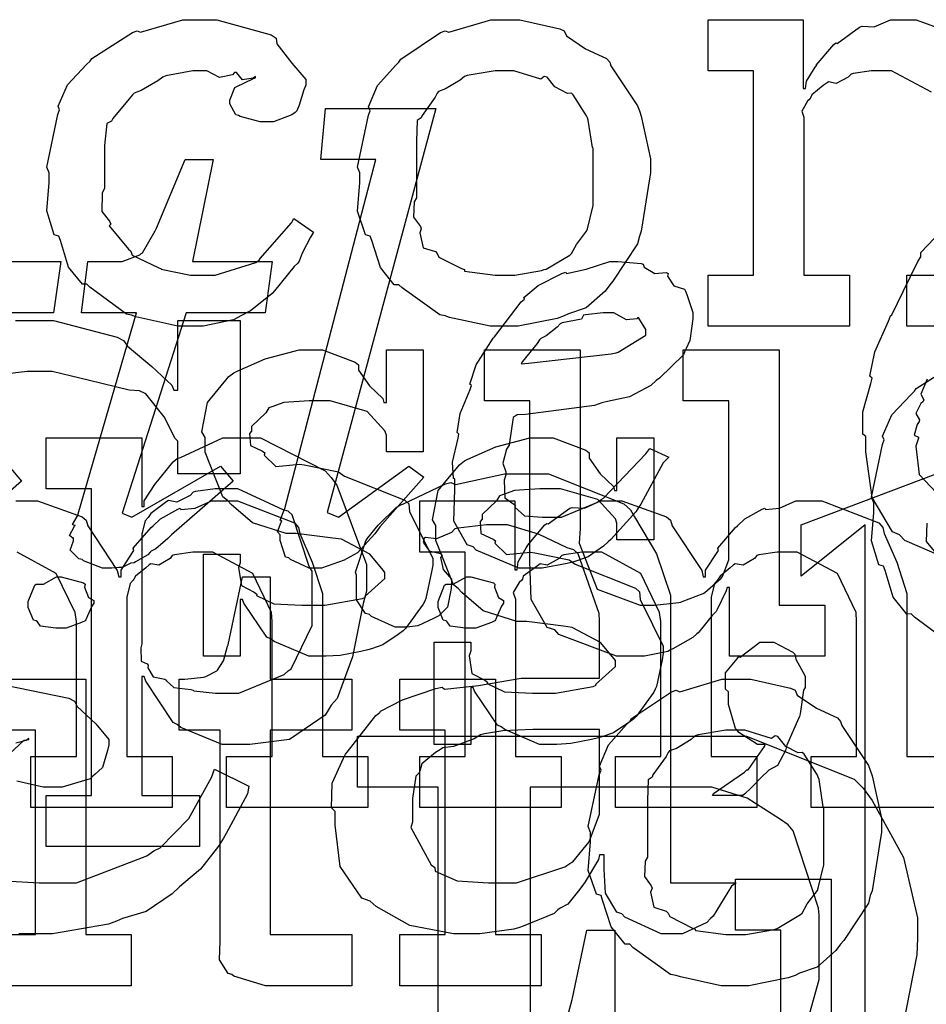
# Model space of a CAD drawing. Extents: x 0 to 8.5, y 0 to 11.
# Tile 148 of 256: x 3.995 to 4.241, y 3.986 to 4.254. Entities that reach past the tile are written whole.
import ezdxf

# ---------------------------------------------------------------- set-up
doc = ezdxf.new("R2010")
doc.units = 0
doc.layers.get('0').update_dxf_attribs({"linetype": 'CONTINUOUS'})

msp = doc.modelspace()

# ---------------------------------------------------------------- linework, layer by layer
at = {"color": 0}
for points in [[(4.04199, 4.17025), (4.03782, 4.17025), (4.02647, 4.17279), (4.02528, 4.17329), (4.02387, 4.17356), (4.01394, 4.18088), (4.01313, 4.18175), (4.01193, 4.18169), (4.00819, 4.18631), (4.00597, 4.19353), (4.00553, 4.19476), (4.00429, 4.19515), (4.00228, 4.20167), (4.00293, 4.20936), (4.00293, 4.21192), (4.00228, 4.21354), (4.00526, 4.22781), (4.00575, 4.22906), (4.00532, 4.23008), (4.00786, 4.23589), (4.01307, 4.24143), (4.014, 4.24229), (4.01449, 4.243), (4.02556, 4.25011), (4.02681, 4.25054), (4.02772, 4.25017), (4.03922, 4.25358), (4.04308, 4.25358), (4.04844, 4.25358), (4.06326, 4.24946), (4.06456, 4.24858), (4.06472, 4.24701), (4.06885, 4.24181), (4.0726, 4.23731), (4.0726, 4.23579), (4.07206, 4.23449), (4.07086, 4.23031), (4.07015, 4.22879), (4.06976, 4.2284), (4.06885, 4.22775), (4.06381, 4.22581), (4.06218, 4.22581), (4.06022, 4.22581), (4.05479, 4.22726), (4.05436, 4.22754), (4.05365, 4.22771), (4.05197, 4.23068), (4.05197, 4.23167), (4.05197, 4.23167), (4.05339, 4.23514), (4.05371, 4.23535), (4.05371, 4.23535), (4.05838, 4.23763), (4.05892, 4.23774), (4.05892, 4.23817), (4.05832, 4.23768), (4.05539, 4.23725), (4.05382, 4.23921), (4.05328, 4.23926), (4.05274, 4.23856), (4.04915, 4.2379), (4.04574, 4.23969), (4.0446, 4.23969), (4.04189, 4.23969), (4.03456, 4.23828), (4.03375, 4.23796), (4.03239, 4.23693), (4.02794, 4.23438), (4.02599, 4.23361), (4.0255, 4.23318), (4.02468, 4.2321), (4.02018, 4.22672), (4.01986, 4.22601), (4.01861, 4.22537), (4.0179, 4.21935), (4.0179, 4.21733), (4.0179, 4.20779), (4.01731, 4.20643), (4.01719, 4.20144), (4.01932, 4.19879), (4.01964, 4.19803), (4.01921, 4.19754), (4.02447, 4.19119), (4.02507, 4.19065), (4.02544, 4.18961), (4.0325, 4.18619), (4.03331, 4.18587), (4.03331, 4.18582), (4.04129, 4.18414), (4.04394, 4.18414), (4.04796, 4.18414), (4.05903, 4.18761), (4.06, 4.18826), (4.06022, 4.18864), (4.06874, 4.1984), (4.06933, 4.19954), (4.07476, 4.19586), (4.07389, 4.1945), (4.07161, 4.19011), (4.07081, 4.18799), (4.07042, 4.18739), (4.06944, 4.18647), (4.06413, 4.17985), (4.06347, 4.17914), (4.06201, 4.178), (4.05757, 4.17449), (4.05501, 4.17307), (4.05414, 4.17264), (4.05296, 4.17204), (4.04471, 4.17025), (4.04199, 4.17025)], [(4.12679, 4.17025), (4.12272, 4.17025), (4.11171, 4.17264), (4.11051, 4.17307), (4.109, 4.17333), (4.09879, 4.18067), (4.09793, 4.18153), (4.09663, 4.18153), (4.09289, 4.18625), (4.09056, 4.19353), (4.09011, 4.19476), (4.08886, 4.19515), (4.08664, 4.20156), (4.08729, 4.20936), (4.08729, 4.21192), (4.08664, 4.21349), (4.08963, 4.2276), (4.09011, 4.22885), (4.08968, 4.22993), (4.09212, 4.23568), (4.09706, 4.24121), (4.09793, 4.24208), (4.09842, 4.24283), (4.10926, 4.25011), (4.11051, 4.25054), (4.11149, 4.25017), (4.12294, 4.25358), (4.12679, 4.25358), (4.13081, 4.25358), (4.1416, 4.25108), (4.14285, 4.25054), (4.14344, 4.24918), (4.14865, 4.24567), (4.15435, 4.24306), (4.15522, 4.24208), (4.15554, 4.241), (4.16276, 4.23014), (4.16325, 4.22885), (4.16374, 4.22732), (4.16629, 4.21576), (4.16629, 4.21192), (4.16601, 4.21035), (4.16374, 4.19607), (4.16325, 4.19476), (4.16276, 4.19265), (4.15608, 4.18251), (4.15522, 4.18153), (4.15392, 4.17979), (4.14882, 4.17529), (4.14404, 4.17361), (4.14285, 4.17307), (4.14094, 4.17236), (4.13032, 4.17025), (4.12679, 4.17025)], [(4.12679, 4.18414), (4.12944, 4.18414), (4.13667, 4.18544), (4.13743, 4.18565), (4.13797, 4.18582), (4.14432, 4.18956), (4.14481, 4.19), (4.14481, 4.19), (4.14615, 4.19249), (4.14893, 4.19613), (4.14914, 4.19672), (4.14914, 4.19672), (4.15067, 4.20307), (4.15067, 4.20518), (4.15067, 4.21864), (4.1505, 4.21886), (4.14936, 4.22629), (4.14914, 4.22689), (4.14893, 4.22749), (4.14529, 4.23318), (4.14481, 4.23361), (4.14372, 4.23351), (4.14031, 4.23529), (4.13818, 4.23796), (4.13743, 4.23817), (4.13644, 4.23742), (4.12918, 4.23969), (4.12679, 4.23969), (4.12403, 4.23969), (4.11649, 4.23844), (4.11572, 4.23817), (4.11458, 4.23719), (4.11062, 4.23475), (4.10872, 4.23406), (4.10835, 4.23361), (4.10781, 4.23253), (4.10422, 4.22754), (4.104, 4.22689), (4.10292, 4.22618), (4.10271, 4.22054), (4.10271, 4.21864), (4.10271, 4.20518), (4.10211, 4.2041), (4.10189, 4.19993), (4.10379, 4.19738), (4.104, 4.19672), (4.10357, 4.19569), (4.10449, 4.19162), (4.10786, 4.19054), (4.10835, 4.19), (4.10878, 4.18907), (4.11496, 4.18593), (4.11572, 4.18565), (4.11578, 4.18528), (4.12403, 4.18414), (4.12679, 4.18414)], [(4.07542, 4.10449), (4.07357, 4.10449), (4.06847, 4.10688), (4.06803, 4.10732), (4.06711, 4.10753), (4.06565, 4.11208), (4.06565, 4.11361), (4.06565, 4.11361), (4.06494, 4.11436), (4.06597, 4.11703), (4.06608, 4.11729), (4.06608, 4.11729), (4.06565, 4.11757), (4.06685, 4.12056), (4.06694, 4.12076), (4.09169, 4.2156), (4.07671, 4.2156), (4.07801, 4.22949), (4.10796, 4.22949), (4.07844, 4.11968), (4.08149, 4.11838), (4.10058, 4.13226), (4.10471, 4.12924), (4.09278, 4.11578), (4.09142, 4.11388), (4.08664, 4.10872), (4.08365, 4.1071), (4.08301, 4.10667), (4.08154, 4.10612), (4.07693, 4.10449), (4.07542, 4.10449)], [(4.01926, 4.10449), (4.01742, 4.10449), (4.01226, 4.1065), (4.01188, 4.10688), (4.01096, 4.10704), (4.00857, 4.10938), (4.0095, 4.11193), (4.0095, 4.11274), (4.00933, 4.11268), (4.0084, 4.11344), (4.00982, 4.11594), (4.00993, 4.11621), (4.00982, 4.11615), (4.00922, 4.11638), (4.01074, 4.11903), (4.01079, 4.11925), (4.02664, 4.17393), (4.01167, 4.17393), (4.0134, 4.18782), (4.021, 4.18782), (4.02274, 4.18782), (4.02756, 4.18967), (4.02794, 4.19), (4.02826, 4.19021), (4.03174, 4.19618), (4.03207, 4.19694), (4.03988, 4.2156), (4.04747, 4.2156), (4.04183, 4.18782), (4.06353, 4.18782), (4.06158, 4.17393), (4.0401, 4.17393), (4.02274, 4.11947), (4.02533, 4.11838), (4.04943, 4.13226), (4.0529, 4.12815), (4.03618, 4.11361), (4.03515, 4.11263), (4.0319, 4.10975), (4.03065, 4.1091), (4.03033, 4.10883), (4.02974, 4.10818), (4.02632, 4.10622), (4.02599, 4.10601), (4.02512, 4.10585), (4.02294, 4.10482), (4.02274, 4.10471), (4.02186, 4.10471), (4.01992, 4.10449), (4.01926, 4.10449)], [(4.1346, 4.10449), (4.13049, 4.10449), (4.11893, 4.10938), (4.11811, 4.11035), (4.11643, 4.11083), (4.11285, 4.11729), (4.11312, 4.12592), (4.11312, 4.12879), (4.11279, 4.12885), (4.11247, 4.13336), (4.11399, 4.13986), (4.11421, 4.14094), (4.11372, 4.14139), (4.11458, 4.14654), (4.11724, 4.1531), (4.11768, 4.15419), (4.11719, 4.15457), (4.11887, 4.15978), (4.12294, 4.16601), (4.12354, 4.16699), (4.12386, 4.16743), (4.13118, 4.17686), (4.132, 4.17763), (4.13183, 4.17811), (4.13579, 4.18132), (4.14219, 4.18457), (4.14328, 4.185), (4.1435, 4.18457), (4.14876, 4.18576), (4.15522, 4.18782), (4.15739, 4.18782), (4.15739, 4.18782), (4.16374, 4.18728), (4.16433, 4.18718), (4.16456, 4.18636), (4.16749, 4.18457), (4.17051, 4.1849), (4.17106, 4.18457), (4.1709, 4.18386), (4.17258, 4.18121), (4.17551, 4.18033), (4.17583, 4.17979), (4.17611, 4.17888), (4.17779, 4.17404), (4.17779, 4.17242), (4.17763, 4.17096), (4.17692, 4.16639), (4.17594, 4.16422), (4.17562, 4.16351), (4.17524, 4.16254), (4.16872, 4.15614), (4.16781, 4.15549), (4.16639, 4.15414), (4.1606, 4.1511), (4.15457, 4.14985), (4.15306, 4.14942), (4.1511, 4.14876), (4.13232, 4.14632), (4.13004, 4.14615), (4.12896, 4.14551), (4.12799, 4.13867), (4.12788, 4.13792), (4.12717, 4.13688), (4.12619, 4.13303), (4.12701, 4.13069), (4.12701, 4.12989), (4.12651, 4.12847), (4.12674, 4.12364), (4.12918, 4.12196), (4.12961, 4.12142), (4.12944, 4.1211), (4.132, 4.11876), (4.13688, 4.11838), (4.13851, 4.11838), (4.14208, 4.11838), (4.15169, 4.1224), (4.15283, 4.12315), (4.15354, 4.12358), (4.16499, 4.13558), (4.16607, 4.13704), (4.17128, 4.13465), (4.16976, 4.13319), (4.16368, 4.12196), (4.16303, 4.12099), (4.16228, 4.11985), (4.15549, 4.11231), (4.15479, 4.11165), (4.15354, 4.11051), (4.14936, 4.10758), (4.14626, 4.10656), (4.14546, 4.10622), (4.14367, 4.10579), (4.13683, 4.10449), (4.1346, 4.10449)], [(4.13113, 4.16004), (4.13314, 4.16021), (4.1556, 4.16276), (4.15696, 4.16308), (4.1575, 4.16319), (4.16499, 4.16786), (4.16499, 4.16938), (4.16499, 4.16938), (4.16314, 4.17242), (4.16282, 4.17264), (4.1626, 4.17225), (4.15978, 4.17204), (4.15636, 4.17393), (4.15522, 4.17393), (4.15343, 4.17393), (4.1486, 4.17339), (4.14806, 4.17329), (4.14751, 4.17219), (4.14225, 4.17122), (4.14176, 4.1709), (4.1409, 4.17003), (4.13792, 4.16769), (4.13644, 4.16694), (4.13612, 4.16656), (4.13547, 4.16558), (4.13151, 4.16069), (4.13113, 4.16004)], [(4.07693, 4.08057), (4.07346, 4.08057), (4.06401, 4.08458), (4.06304, 4.08535), (4.06207, 4.08578), (4.05578, 4.095), (4.05544, 4.09597), (4.05479, 4.09597), (4.05479, 4.08057), (4.04482, 4.08057), (4.04482, 4.10835), (4.05479, 4.10835), (4.05479, 4.10596), (4.05436, 4.1046), (4.05512, 4.09983), (4.0586, 4.09804), (4.05935, 4.0975), (4.05925, 4.09706), (4.06396, 4.09483), (4.07156, 4.09446), (4.07411, 4.09446), (4.07781, 4.09446), (4.088, 4.09631), (4.08886, 4.09663), (4.08871, 4.09685), (4.09407, 4.10172), (4.09407, 4.10335), (4.09375, 4.10385), (4.09006, 4.10829), (4.08231, 4.11236), (4.07997, 4.11268), (4.06999, 4.11399), (4.06728, 4.11399), (4.05817, 4.11681), (4.05236, 4.12185), (4.05132, 4.12289), (4.05007, 4.12392), (4.04525, 4.13601), (4.04525, 4.14003), (4.04438, 4.1416), (4.0459, 4.14958), (4.05176, 4.15657), (4.05306, 4.15761), (4.05399, 4.15804), (4.06158, 4.1614), (4.07081, 4.1639), (4.07389, 4.1639), (4.07715, 4.1639), (4.08604, 4.16049), (4.08692, 4.15978), (4.08692, 4.15836), (4.0899, 4.15408), (4.09353, 4.15067), (4.09386, 4.14958), (4.09451, 4.14958), (4.09451, 4.1639), (4.10449, 4.1639), (4.10449, 4.13612), (4.09451, 4.13612), (4.09451, 4.14068), (4.09413, 4.14187), (4.08931, 4.14714), (4.07921, 4.15001), (4.07585, 4.15001), (4.07351, 4.15001), (4.06662, 4.14953), (4.06337, 4.14839), (4.06261, 4.14806), (4.06179, 4.14675), (4.05783, 4.14301), (4.05783, 4.14176), (4.05735, 4.14111), (4.05757, 4.13786), (4.06087, 4.13633), (4.06153, 4.1359), (4.06131, 4.13525), (4.06451, 4.13217), (4.07101, 4.13282), (4.07215, 4.13265), (4.08149, 4.13069), (4.08317, 4.12956), (4.0995, 4.12304), (4.10058, 4.12201), (4.10081, 4.1199), (4.10417, 4.11312), (4.1071, 4.10726), (4.1071, 4.10531), (4.10682, 4.10357), (4.10525, 4.09631), (4.10493, 4.09554), (4.10454, 4.09472), (4.09972, 4.08811), (4.09907, 4.08751), (4.09776, 4.08649), (4.09358, 4.08371), (4.09044, 4.08263), (4.08951, 4.08231), (4.08762, 4.08192), (4.08197, 4.08078), (4.07818, 4.08057), (4.07693, 4.08057)], [(4.1626, 4.08057), (4.15701, 4.08057), (4.14133, 4.08653), (4.14025, 4.08772), (4.13824, 4.08838), (4.1339, 4.09603), (4.13351, 4.10644), (4.13351, 4.10986), (4.13351, 4.15001), (4.12115, 4.15001), (4.12115, 4.1639), (4.14719, 4.1639), (4.14719, 4.11529), (4.14692, 4.11128), (4.15181, 4.09879), (4.16347, 4.09446), (4.16737, 4.09446), (4.16737, 4.09446), (4.17393, 4.09521), (4.17453, 4.09532), (4.17492, 4.09543), (4.18056, 4.09765), (4.18104, 4.09793), (4.18104, 4.09793), (4.18549, 4.10183), (4.18582, 4.10226), (4.18582, 4.10226), (4.18756, 4.10682), (4.18756, 4.10835), (4.18756, 4.15001), (4.17518, 4.15001), (4.17518, 4.1639), (4.20122, 4.1639), (4.20122, 4.09446), (4.2136, 4.09446), (4.2136, 4.08057), (4.18778, 4.08057), (4.18778, 4.09924), (4.18712, 4.09924), (4.18685, 4.09836), (4.1844, 4.09332), (4.18408, 4.09272), (4.18306, 4.09164), (4.18012, 4.08806), (4.17919, 4.08697), (4.17888, 4.08664), (4.17774, 4.08572), (4.17236, 4.08263), (4.17171, 4.08231), (4.17101, 4.08187), (4.16465, 4.08057), (4.1626, 4.08057)], [(4.00206, 4.04275), (4.01443, 4.04275), (4.01443, 4.12608), (4.00206, 4.12608), (4.00206, 4.13997), (4.0281, 4.13997), (4.0281, 4.12131), (4.02875, 4.12131), (4.02875, 4.12283), (4.03163, 4.12722), (4.03662, 4.13346), (4.03765, 4.13433), (4.03857, 4.1346), (4.05007, 4.13997), (4.05393, 4.13997), (4.06033, 4.13997), (4.0779, 4.13097), (4.07954, 4.12912), (4.08106, 4.12711), (4.08908, 4.10553), (4.08908, 4.09831), (4.08822, 4.09494), (4.08535, 4.08046), (4.08111, 4.06912), (4.07954, 4.06728), (4.07785, 4.06461), (4.06819, 4.058), (4.05746, 4.05664), (4.05393, 4.05664), (4.04986, 4.05664), (4.03868, 4.06119), (4.03765, 4.06207), (4.03657, 4.06256), (4.02919, 4.07383), (4.02875, 4.07508), (4.0281, 4.07508), (4.0281, 4.04275), (4.04372, 4.04275), (4.04372, 4.02886), (4.00206, 4.02886), (4.00206, 4.04275)], [(4.1396, 4.05664), (4.13612, 4.05664), (4.12668, 4.06065), (4.12571, 4.06142), (4.12472, 4.06185), (4.11843, 4.07107), (4.11811, 4.07206), (4.11746, 4.07206), (4.11746, 4.05664), (4.10747, 4.05664), (4.10747, 4.08442), (4.11746, 4.08442), (4.11746, 4.08203), (4.11703, 4.08068), (4.11778, 4.0759), (4.12125, 4.07411), (4.12201, 4.07357), (4.1219, 4.07314), (4.12663, 4.0709), (4.13422, 4.07053), (4.13678, 4.07053), (4.14046, 4.07053), (4.15067, 4.07238), (4.15153, 4.07269), (4.15136, 4.07292), (4.15674, 4.07781), (4.15674, 4.07943), (4.15642, 4.07992), (4.15272, 4.08436), (4.14497, 4.08843), (4.14264, 4.08876), (4.13265, 4.09006), (4.12993, 4.09006), (4.12082, 4.09289), (4.11501, 4.09793), (4.11399, 4.09896), (4.11274, 4.09999), (4.10792, 4.11208), (4.10792, 4.1161), (4.10704, 4.11768), (4.10856, 4.12565), (4.11442, 4.13265), (4.11572, 4.13368), (4.11664, 4.13411), (4.12424, 4.13747), (4.13346, 4.13997), (4.13656, 4.13997), (4.13981, 4.13997), (4.14871, 4.13656), (4.14958, 4.13585), (4.14958, 4.13444), (4.15256, 4.13015), (4.15619, 4.12674), (4.15653, 4.12565), (4.15717, 4.12565), (4.15717, 4.13997), (4.16715, 4.13997), (4.16715, 4.11219), (4.15717, 4.11219), (4.15717, 4.11675), (4.15679, 4.11794), (4.15196, 4.12321), (4.14187, 4.12608), (4.13851, 4.12608), (4.13618, 4.12608), (4.12929, 4.1256), (4.12603, 4.12446), (4.12528, 4.12414), (4.12446, 4.12283), (4.1205, 4.11908), (4.1205, 4.11783), (4.12001, 4.11719), (4.12022, 4.11393), (4.12354, 4.11242), (4.12418, 4.11199), (4.12397, 4.11133), (4.12717, 4.10824), (4.13368, 4.10889), (4.13482, 4.10872), (4.14415, 4.10678), (4.14583, 4.10563), (4.16217, 4.09912), (4.16325, 4.0981), (4.16347, 4.09597), (4.16683, 4.08919), (4.16976, 4.08333), (4.16976, 4.08138), (4.16949, 4.07964), (4.16792, 4.07238), (4.16758, 4.07161), (4.16721, 4.07081), (4.16238, 4.06418), (4.16174, 4.06358), (4.16043, 4.06256), (4.15625, 4.05979), (4.1531, 4.05871), (4.15218, 4.05838), (4.15028, 4.058), (4.14464, 4.05686), (4.14085, 4.05664), (4.1396, 4.05664)], [(4.11681, 4.00515), (4.11279, 4.00515), (4.10086, 4.00738), (4.09174, 4.01258), (4.09011, 4.01406), (4.08789, 4.01481), (4.08197, 4.02344), (4.08057, 4.03467), (4.08057, 4.03836), (4.07958, 4.03939), (4.07975, 4.04606), (4.0829, 4.0529), (4.08339, 4.05399), (4.08382, 4.05453), (4.09164, 4.06451), (4.09272, 4.06526), (4.09293, 4.06565), (4.0989, 4.06874), (4.10792, 4.07183), (4.10965, 4.07221), (4.11029, 4.07167), (4.11957, 4.0726), (4.13113, 4.0746), (4.13504, 4.0746), (4.1524, 4.0746), (4.1524, 4.09022), (4.15235, 4.09218), (4.1466, 4.10846), (4.14546, 4.10954), (4.14367, 4.11008), (4.13585, 4.11372), (4.12739, 4.11626), (4.12462, 4.11626), (4.12175, 4.11626), (4.11399, 4.1154), (4.11312, 4.11518), (4.11225, 4.11421), (4.10813, 4.11253), (4.10519, 4.1129), (4.10465, 4.11257), (4.10465, 4.11214), (4.10449, 4.1116), (4.10618, 4.10926), (4.10921, 4.10851), (4.10965, 4.10801), (4.10921, 4.10742), (4.10997, 4.10417), (4.11225, 4.10157), (4.11225, 4.10064), (4.11208, 4.09896), (4.11111, 4.09392), (4.10932, 4.09207), (4.10878, 4.09153), (4.10736, 4.09088), (4.10308, 4.08886), (4.10015, 4.08849), (4.09924, 4.08849), (4.0969, 4.08849), (4.0905, 4.09142), (4.0899, 4.09196), (4.08882, 4.09224), (4.08637, 4.09592), (4.08643, 4.10097), (4.08643, 4.1026), (4.0861, 4.10346), (4.08892, 4.11199), (4.08946, 4.11279), (4.08946, 4.11279), (4.09229, 4.11621), (4.09717, 4.12104), (4.09814, 4.12169), (4.09896, 4.1219), (4.11062, 4.12744), (4.11203, 4.12776), (4.11328, 4.12722), (4.12663, 4.13015), (4.13113, 4.13015), (4.13857, 4.13015), (4.15907, 4.12201), (4.16086, 4.12039), (4.16194, 4.11849), (4.16792, 4.1084), (4.17171, 4.09722), (4.17171, 4.09347), (4.17171, 4.01904), (4.18951, 4.01904), (4.18826, 4.01812), (4.18326, 4.00999), (4.18257, 4.00928), (4.18158, 4.00825), (4.17497, 4.00515), (4.17279, 4.00515), (4.16922, 4.00515), (4.15929, 4.00971), (4.15847, 4.01058), (4.15712, 4.01107), (4.15408, 4.01622), (4.15369, 4.02274), (4.15369, 4.0249), (4.15369, 4.02664), (4.1524, 4.02664), (4.15213, 4.02533), (4.14849, 4.01926), (4.14806, 4.01861), (4.14708, 4.01725), (4.14378, 4.01324), (4.14171, 4.0121), (4.14111, 4.01167), (4.14014, 4.01069), (4.13167, 4.00722), (4.13069, 4.00689), (4.12918, 4.00646), (4.1199, 4.00515), (4.11681, 4.00515)], [(4.05003, 4.07053), (4.05447, 4.07053), (4.06674, 4.07563), (4.06782, 4.07661), (4.06863, 4.07715), (4.07433, 4.08897), (4.07433, 4.09289), (4.07433, 4.10374), (4.07351, 4.10499), (4.0689, 4.11903), (4.06782, 4.12001), (4.06651, 4.12039), (4.05414, 4.12608), (4.05003, 4.12608), (4.04801, 4.12608), (4.04264, 4.12538), (4.04199, 4.12522), (4.04118, 4.12429), (4.0376, 4.1225), (4.03532, 4.12289), (4.03483, 4.12261), (4.03375, 4.12181), (4.03054, 4.11936), (4.03, 4.11854), (4.02983, 4.11828), (4.02897, 4.1174), (4.0281, 4.11382), (4.0281, 4.11263), (4.0281, 4.08399), (4.02778, 4.0829), (4.02789, 4.07921), (4.02957, 4.07856), (4.02983, 4.07813), (4.02968, 4.07747), (4.03119, 4.07497), (4.03429, 4.07433), (4.03483, 4.074), (4.03478, 4.07394), (4.03678, 4.07206), (4.04135, 4.07156), (4.04199, 4.0714), (4.04221, 4.07118), (4.04807, 4.07053), (4.05003, 4.07053)], [(4.00613, 4.08826), (4.00472, 4.08826), (4.00054, 4.08876), (3.99972, 4.08996), (3.9994, 4.09022), (3.99864, 4.09039), (3.99724, 4.09386), (3.99724, 4.095), (3.99724, 4.09543), (3.99724, 4.09543), (3.99903, 4.09988), (3.9994, 4.10021), (3.9994, 4.10021), (4.00136, 4.10021), (4.00493, 4.10215), (4.00613, 4.10215), (4.00613, 4.10215), (4.01226, 4.10053), (4.01264, 4.10021), (4.01253, 4.09933), (4.01361, 4.09651), (4.01503, 4.09571), (4.01503, 4.09543), (4.01503, 4.095), (4.01449, 4.09424), (4.01329, 4.09158), (4.01286, 4.09044), (4.01264, 4.09022), (4.01172, 4.08974), (4.00749, 4.08826), (4.00613, 4.08826)], [(4.06472, 3.99104), (4.06168, 3.99104), (4.05311, 3.9936), (4.05257, 3.99408), (4.05154, 3.99436), (4.04915, 3.99804), (4.04932, 4.00325), (4.04932, 4.00493), (4.04932, 4.06049), (4.03825, 4.06049), (4.03825, 4.07438), (4.03976, 4.07438), (4.03976, 4.07438), (4.04486, 4.07493), (4.04519, 4.07503), (4.04551, 4.07508), (4.04844, 4.07661), (4.04867, 4.07676), (4.04867, 4.07676), (4.05029, 4.07932), (4.0504, 4.07958), (4.0504, 4.07958), (4.05138, 4.08333), (4.05149, 4.08371), (4.05539, 4.10215), (4.06299, 4.10215), (4.06299, 4.07438), (4.08512, 4.07438), (4.08512, 4.06049), (4.06299, 4.06049), (4.06299, 4.00493), (4.08512, 4.00493), (4.08512, 3.99104), (4.08415, 3.99104), (4.08192, 3.99104), (4.08122, 3.99104), (4.07997, 3.99104), (4.07715, 3.99104), (4.07622, 3.99104), (4.07482, 3.99104), (4.07161, 3.99104), (4.07058, 3.99104), (4.06912, 3.99104), (4.06581, 3.99104), (4.06472, 3.99104)], [(4.11746, 4.08826), (4.11604, 4.08826), (4.11187, 4.08876), (4.11106, 4.08996), (4.11074, 4.09022), (4.10997, 4.09039), (4.10856, 4.09386), (4.10856, 4.095), (4.10856, 4.09543), (4.10856, 4.09543), (4.11035, 4.09988), (4.11074, 4.10021), (4.11074, 4.10021), (4.11268, 4.10021), (4.11626, 4.10215), (4.11746, 4.10215), (4.11746, 4.10215), (4.12358, 4.10053), (4.12397, 4.10021), (4.12386, 4.09933), (4.12494, 4.09651), (4.12636, 4.09571), (4.12636, 4.09543), (4.12636, 4.095), (4.12582, 4.09424), (4.12462, 4.09158), (4.12418, 4.09044), (4.12397, 4.09022), (4.12304, 4.08974), (4.11882, 4.08826), (4.11746, 4.08826)], [(4.18311, 4.04275), (4.18338, 4.04329), (4.19179, 4.0491), (4.19243, 4.04969), (4.19282, 4.04975), (4.19721, 4.0561), (4.19743, 4.05664), (4.19721, 4.05664), (4.19536, 4.05664), (4.19026, 4.0599), (4.18983, 4.06054), (4.1894, 4.06093), (4.18744, 4.06749), (4.18744, 4.06967), (4.18744, 4.07096), (4.18668, 4.07167), (4.18664, 4.07611), (4.18978, 4.07986), (4.19026, 4.08051), (4.19065, 4.08035), (4.19601, 4.08442), (4.19786, 4.08442), (4.19976, 4.08442), (4.20497, 4.08171), (4.20546, 4.08117), (4.20574, 4.07981), (4.20828, 4.07514), (4.20828, 4.07357), (4.20828, 4.07206), (4.20785, 4.07135), (4.20697, 4.06494), (4.20676, 4.06424), (4.20622, 4.06299), (4.20361, 4.05707), (4.20329, 4.05643), (4.20296, 4.05501), (4.20079, 4.05094), (4.1984, 4.04964), (4.19786, 4.04904), (4.19678, 4.04807), (4.19363, 4.04486), (4.19189, 4.04318), (4.19135, 4.04275), (4.18311, 4.04275)], [(3.98682, 4.00493), (3.99918, 4.00493), (3.99918, 4.06049), (3.98682, 4.06049), (3.98682, 4.07438), (4.01286, 4.07438), (4.01286, 4.00493), (4.02522, 4.00493), (4.02522, 3.99104), (3.98682, 3.99104), (3.98682, 4.00493)], [(4.09814, 4.00493), (4.11051, 4.00493), (4.11051, 4.06049), (4.09814, 4.06049), (4.09814, 4.07438), (4.12418, 4.07438), (4.12418, 4.00493), (4.13656, 4.00493), (4.13656, 3.99104), (4.09814, 3.99104), (4.09814, 4.00493)], [(4.18951, 3.99104), (4.18544, 3.99104), (4.17443, 3.99343), (4.17324, 3.99387), (4.17171, 3.99414), (4.16151, 4.00146), (4.16064, 4.00233), (4.15935, 4.00233), (4.1556, 4.00706), (4.15326, 4.01432), (4.15283, 4.01557), (4.15158, 4.01594), (4.14936, 4.02235), (4.15001, 4.03017), (4.15001, 4.03271), (4.14936, 4.03429), (4.15235, 4.04839), (4.15283, 4.04964), (4.1524, 4.05072), (4.15483, 4.05647), (4.15978, 4.06201), (4.16064, 4.06288), (4.16114, 4.06364), (4.17199, 4.0709), (4.17324, 4.07135), (4.17421, 4.07096), (4.18565, 4.07438), (4.18951, 4.07438), (4.19353, 4.07438), (4.20432, 4.07189), (4.20557, 4.07135), (4.20617, 4.06999), (4.21137, 4.06646), (4.21707, 4.06386), (4.21793, 4.06288), (4.21826, 4.06179), (4.22547, 4.05094), (4.22597, 4.04964), (4.22646, 4.04812), (4.229, 4.03657), (4.229, 4.03271), (4.22874, 4.03114), (4.22646, 4.01687), (4.22597, 4.01557), (4.22547, 4.01346), (4.21881, 4.00331), (4.21793, 4.00233), (4.21664, 4.0006), (4.21153, 3.9961), (4.20676, 3.99442), (4.20557, 3.99387), (4.20367, 3.99317), (4.19303, 3.99104), (4.18951, 3.99104)], [(4.12506, 4.01904), (4.12989, 4.01904), (4.14301, 4.02339), (4.14437, 4.02425), (4.14518, 4.02468), (4.14958, 4.03017), (4.1524, 4.03765), (4.1524, 4.0401), (4.1524, 4.06071), (4.13699, 4.06071), (4.13428, 4.06071), (4.12614, 4.06033), (4.12121, 4.05946), (4.12007, 4.05919), (4.11838, 4.05817), (4.11274, 4.05604), (4.10986, 4.05572), (4.10921, 4.05528), (4.10786, 4.05442), (4.10417, 4.05132), (4.10363, 4.04937), (4.10335, 4.04878), (4.10249, 4.04801), (4.10161, 4.04194), (4.10161, 4.03988), (4.10161, 4.03554), (4.10118, 4.03401), (4.10667, 4.02393), (4.10769, 4.02317), (4.10781, 4.02214), (4.11376, 4.01958), (4.12224, 4.01904), (4.12506, 4.01904)], [(4.18951, 4.00493), (4.19217, 4.00493), (4.19938, 4.00624), (4.20014, 4.00646), (4.20068, 4.00662), (4.20703, 4.01036), (4.20751, 4.01079), (4.20751, 4.01079), (4.20888, 4.01329), (4.21164, 4.01693), (4.21186, 4.01753), (4.21186, 4.01753), (4.21338, 4.02387), (4.21338, 4.02599), (4.21338, 4.03944), (4.21322, 4.03965), (4.21208, 4.0471), (4.21186, 4.04769), (4.21164, 4.04829), (4.20801, 4.05399), (4.20751, 4.05442), (4.20643, 4.05431), (4.20301, 4.0561), (4.2009, 4.05875), (4.20014, 4.05897), (4.19917, 4.05821), (4.19189, 4.06049), (4.18951, 4.06049), (4.18674, 4.06049), (4.17919, 4.05925), (4.17844, 4.05897), (4.17731, 4.058), (4.17333, 4.05556), (4.17144, 4.05485), (4.17106, 4.05442), (4.17051, 4.05333), (4.16694, 4.04833), (4.16672, 4.04769), (4.16564, 4.04699), (4.16542, 4.04135), (4.16542, 4.03944), (4.16542, 4.02599), (4.16482, 4.0249), (4.16461, 4.02072), (4.1665, 4.01818), (4.16672, 4.01753), (4.16629, 4.0165), (4.16721, 4.01243), (4.17057, 4.01133), (4.17106, 4.01079), (4.1715, 4.00988), (4.17768, 4.00672), (4.17844, 4.00646), (4.1785, 4.00608), (4.18674, 4.00493), (4.18951, 4.00493)], [(4.13357, 3.96164), (4.17979, 3.96164), (4.18283, 3.96164), (4.19206, 3.96414), (4.20226, 3.97), (4.20367, 3.97163), (4.20437, 3.9725), (4.20899, 3.98167), (4.21213, 3.99274), (4.21213, 3.99636), (4.21213, 4.01025), (4.21192, 4.0121), (4.20508, 4.03315), (4.20367, 4.03478), (4.20161, 4.03618), (4.19254, 4.04199), (4.18294, 4.04497), (4.17979, 4.04497), (4.13357, 4.04497), (4.13357, 3.96164)]]:
    msp.add_lwpolyline(points, close=True, dxfattribs=at)
for points in [[(4.24262, 4.23389), (4.23172, 4.23969), (4.22814, 4.23969), (4.22629, 4.23969), (4.22136, 4.23899), (4.22076, 4.23882), (4.22, 4.23796), (4.21669, 4.23628), (4.21468, 4.23671), (4.21425, 4.23643), (4.21317, 4.23568), (4.21007, 4.23318), (4.20979, 4.23236), (4.20969, 4.2321), (4.20893, 4.23144), (4.20736, 4.22874), (4.20796, 4.22706), (4.20796, 4.22646), (4.20796, 4.18414), (4.22032, 4.18414), (4.22032, 4.17025), (4.18192, 4.17025), (4.18192, 4.18414), (4.18192, 4.18414), (4.19428, 4.18414), (4.19428, 4.23969), (4.18192, 4.23969), (4.18192, 4.25358), (4.20774, 4.25358), (4.20774, 4.23492), (4.20839, 4.23492), (4.20839, 4.23492), (4.20865, 4.23687), (4.21104, 4.24067), (4.21143, 4.24121), (4.21132, 4.24126), (4.2161, 4.24685), (4.21664, 4.24729), (4.21701, 4.24713), (4.2231, 4.25157), (4.22379, 4.25185), (4.22379, 4.25185), (4.22706, 4.25163), (4.23144, 4.25358), (4.23292, 4.25358), (4.2385, 4.25358), (4.25412, 4.24783)], [(4.25276, 4.10449), (4.2354, 4.11208), (4.23389, 4.11361), (4.23199, 4.11436), (4.22646, 4.12369), (4.22478, 4.13618), (4.22478, 4.14031), (4.22401, 4.1409), (4.22401, 4.14697), (4.22618, 4.15474), (4.22651, 4.15614), (4.22586, 4.15674), (4.22721, 4.16336), (4.23096, 4.17165), (4.2315, 4.17307), (4.23188, 4.17339), (4.23492, 4.17969), (4.23888, 4.18788), (4.23975, 4.18913), (4.23975, 4.19032), (4.25054, 4.20161)], [(3.98432, 4.18782), (4.00603, 4.18782), (4.00407, 4.17393), (3.98258, 4.17393)], [(4.27436, 4.17025), (4.23594, 4.17025), (4.23594, 4.18414), (4.24832, 4.18414)], [(3.99376, 4.17182), (3.99772, 4.17182), (4.00407, 4.17182), (4.02138, 4.16732), (4.02311, 4.16639), (4.02419, 4.16482), (4.03076, 4.15929), (4.03624, 4.15429), (4.03678, 4.15294), (4.03787, 4.15294), (4.03787, 4.17182), (4.05479, 4.17182), (4.05479, 4.13015), (4.03787, 4.13015), (4.03787, 4.13906), (4.03711, 4.13976), (4.03413, 4.14561), (4.02919, 4.15186), (4.02746, 4.15272), (4.02468, 4.15289), (4.01389, 4.15554), (4.00369, 4.15793), (4.00032, 4.15793), (3.99696, 4.15793), (3.98699, 4.15679)], [(4.24789, 4.08388), (4.23796, 4.09119), (4.23714, 4.09207), (4.23594, 4.09201), (4.23221, 4.09663), (4.22999, 4.10385), (4.22954, 4.10508), (4.22831, 4.10547), (4.22629, 4.11199), (4.22694, 4.11968), (4.22694, 4.12224), (4.22629, 4.12386), (4.22928, 4.13813), (4.22976, 4.13938), (4.22933, 4.1404), (4.23188, 4.14621), (4.23708, 4.15175), (4.23801, 4.15261), (4.2385, 4.15332), (4.24957, 4.16043)], [(4.24143, 4.15593), (4.23969, 4.15181), (4.2405, 4.15028), (4.2404, 4.14985), (4.23969, 4.14931), (4.23839, 4.14654), (4.23936, 4.14486), (4.23931, 4.14442), (4.23876, 4.14361), (4.2379, 4.14068), (4.2391, 4.14008), (4.2391, 4.13986), (4.23833, 4.13769), (4.23931, 4.12999), (4.24397, 4.125)], [(3.99192, 4.13226), (3.99539, 4.12815), (3.97868, 4.11361)], [(4.22461, 3.97738), (4.22461, 4.11626), (4.20725, 4.10238), (4.20725, 4.11626), (4.24393, 4.13015)], [(3.99387, 4.12278), (3.99533, 4.12278), (3.99972, 4.12278), (4.01183, 4.11843), (4.01292, 4.11757), (4.0134, 4.11604), (4.02138, 4.10389), (4.02181, 4.10215), (4.02246, 4.10215), (4.02246, 4.10394), (4.02556, 4.10878), (4.02593, 4.10932), (4.02576, 4.10992), (4.0306, 4.11556), (4.03114, 4.11604), (4.03114, 4.11604), (4.03315, 4.11789), (4.03782, 4.12056), (4.03851, 4.12082), (4.03868, 4.12044), (4.04254, 4.12082), (4.04699, 4.12278), (4.0485, 4.12278), (4.05404, 4.12278), (4.06956, 4.11681), (4.07064, 4.11561), (4.07096, 4.11393), (4.07438, 4.10612), (4.07715, 4.09765), (4.07715, 4.09478), (4.07715, 4.05333), (4.08951, 4.05333), (4.08951, 4.03944), (4.05111, 4.03944), (4.05111, 4.05333), (4.06347, 4.05333), (4.06347, 4.09), (4.06332, 4.09244), (4.05826, 4.10308), (4.04736, 4.10889), (4.04372, 4.10889), (4.04189, 4.10889), (4.03694, 4.10818), (4.03635, 4.10801), (4.03575, 4.10715), (4.03267, 4.10531), (4.03049, 4.10568), (4.03006, 4.10542), (4.02914, 4.10465), (4.02636, 4.10232), (4.02588, 4.10157), (4.02572, 4.10129), (4.0249, 4.10037), (4.02399, 4.09668), (4.02399, 4.09543), (4.02399, 4.05333), (4.03635, 4.05333), (4.03635, 4.03944), (3.99794, 4.03944), (3.99794, 4.05333), (4.01031, 4.05333), (4.01031, 4.09), (4.00993, 4.09244), (4.00483, 4.10308), (3.99425, 4.10889)], [(4.24832, 4.03944), (4.2099, 4.03944), (4.2099, 4.05333), (4.22228, 4.05333), (4.22228, 4.09), (4.22211, 4.09244), (4.21707, 4.10308), (4.20617, 4.10889), (4.20253, 4.10889), (4.20068, 4.10889), (4.19575, 4.10818), (4.19515, 4.10801), (4.19456, 4.10715), (4.19146, 4.10531), (4.18929, 4.10568), (4.18886, 4.10542), (4.18793, 4.10465), (4.18517, 4.10232), (4.18468, 4.10157), (4.18451, 4.10129), (4.18371, 4.10037), (4.18278, 4.09668), (4.18278, 4.09543), (4.18278, 4.05333), (4.19515, 4.05333), (4.19515, 4.03944), (4.15674, 4.03944), (4.15674, 4.05333), (4.16911, 4.05333), (4.16911, 4.09), (4.16872, 4.09244), (4.16363, 4.10308), (4.15306, 4.10889), (4.14958, 4.10889), (4.14774, 4.10889), (4.14274, 4.10818), (4.14219, 4.10801), (4.14144, 4.10715), (4.13818, 4.10531), (4.13629, 4.10568), (4.1359, 4.10542), (4.13482, 4.10465), (4.13172, 4.10232), (4.13146, 4.10151), (4.13135, 4.10129), (4.13058, 4.10064), (4.12901, 4.09787), (4.12961, 4.09608), (4.12961, 4.09543), (4.12961, 4.05333), (4.14199, 4.05333), (4.14199, 4.03944), (4.10357, 4.03944), (4.10357, 4.05333), (4.10357, 4.05333), (4.11594, 4.05333), (4.11594, 4.10889), (4.10357, 4.10889), (4.10357, 4.12278), (4.12939, 4.12278), (4.12939, 4.10411), (4.13004, 4.10411), (4.13004, 4.10411), (4.13032, 4.10622), (4.13254, 4.11008), (4.13286, 4.11062), (4.13282, 4.11068), (4.13753, 4.11626), (4.13807, 4.11669), (4.13846, 4.11654), (4.14437, 4.12082), (4.14501, 4.12104), (4.14501, 4.12099), (4.14833, 4.12082), (4.15267, 4.12278), (4.15414, 4.12278), (4.15853, 4.12278), (4.17063, 4.11843), (4.17171, 4.11757), (4.17219, 4.11604), (4.18018, 4.10389), (4.18061, 4.10215), (4.18126, 4.10215), (4.18126, 4.10394), (4.18435, 4.10878), (4.18474, 4.10932), (4.18457, 4.10992), (4.1894, 4.11556), (4.18994, 4.11604), (4.18994, 4.11604), (4.19194, 4.11789), (4.19661, 4.12056), (4.19732, 4.12082), (4.19749, 4.12044), (4.20133, 4.12082), (4.20578, 4.12278), (4.20731, 4.12278), (4.21283, 4.12278), (4.22835, 4.11681), (4.22944, 4.11561), (4.22976, 4.11393), (4.23318, 4.10612), (4.23594, 4.09765), (4.23594, 4.09478), (4.23594, 4.05333), (4.24832, 4.05333)], [(4.24132, 4.11675), (4.24121, 4.11176), (4.24333, 4.1091)], [(3.99104, 4.07275), (4.00825, 4.06917), (4.00976, 4.06842), (4.01053, 4.06694), (4.01557, 4.06218), (4.0191, 4.05794), (4.0191, 4.05647), (4.01872, 4.05496), (4.01736, 4.05035), (4.0154, 4.04856), (4.01476, 4.04801), (4.014, 4.04725), (4.0064, 4.04497), (4.0039, 4.04497), (4.00131, 4.04497), (3.99414, 4.0466)], [(3.98958, 4.05171), (3.9961, 4.05778), (3.9974, 4.058), (3.9974, 4.05821), (3.99669, 4.05767), (3.99387, 4.05692)], [(4.10861, 3.86442), (4.10861, 4.04497), (4.08669, 4.04497), (4.08669, 4.05886), (4.18175, 4.05886), (4.19233, 4.05886), (4.22163, 4.04715), (4.22407, 4.04476), (4.22646, 4.04135), (4.23503, 4.02593), (4.23882, 4.0095), (4.23882, 4.00396), (4.23867, 3.99946), (4.23481, 3.98004)], [(3.99083, 4.01953), (4.00022, 4.01904), (4.00336, 4.01904), (4.01036, 4.01904), (4.02946, 4.02632), (4.03136, 4.02772), (4.03304, 4.02849), (4.04081, 4.03651), (4.04699, 4.04764), (4.04785, 4.04986), (4.05718, 4.04531), (4.05681, 4.04318), (4.051, 4.03244), (4.05024, 4.03119), (4.04889, 4.02897), (4.04406, 4.02268), (4.0395, 4.01893), (4.03831, 4.01796), (4.03635, 4.016), (4.02924, 4.01124), (4.02279, 4.00928), (4.02115, 4.00863), (4.01904, 4.00776), (4.00385, 4.00515), (3.99881, 4.00515), (3.99881, 4.00515), (3.99468, 4.00515)], [(4.20171, 3.9089), (4.20171, 4.00613), (4.18935, 4.00613), (4.18935, 4.02001), (4.21539, 4.02001), (4.21539, 3.95969)], [(4.14399, 3.98356), (4.14497, 3.98731), (4.14507, 3.98768), (4.14899, 4.00613), (4.15657, 4.00613), (4.15657, 3.97835)]]:
    msp.add_lwpolyline(points, dxfattribs=at)

doc.saveas('drawing.dxf')
